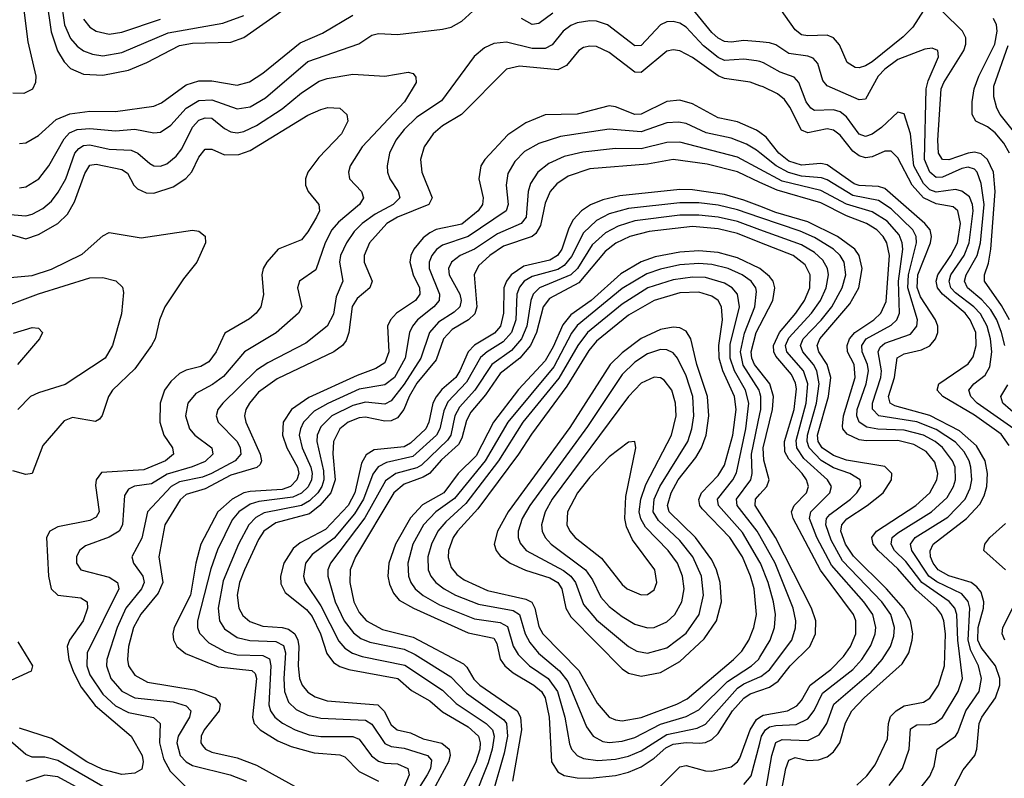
# Model space of a CAD drawing. Header units: inches. Extents: x 501365 to 657855, y 482276 to 547543.
# Tile 52 of 256: x 527691 to 530763, y 505999 to 508366. Entities that reach past the tile are written whole.
import ezdxf

# ---------------------------------------------------------------- set-up
doc = ezdxf.new("R2010")
doc.units = ezdxf.units.IN
doc.header["$MEASUREMENT"] = 0
doc.layers.add('A5520', color=7, linetype='Continuous')
doc.layers.add('A5530', color=7, linetype='Continuous')

msp = doc.modelspace()

# ---------------------------------------------------------------- linework, layer by layer
at = {"layer": 'A5520', "color": 5}
for points, elevation in [([(527583.8, 508663.8), (527695.5, 508675.5), (527718.1, 508670), (527732, 508652), (527727.3, 508570), (527706.6, 508490), (527699.4, 508430), (527716.7, 508296.7), (527741.2, 508190), (527739.9, 508170), (527730.8, 508149.2), (527704, 508136), (527670, 508136.9)], 1980), ([(527774.3, 508430), (527788.8, 508328.8), (527809.2, 508269.2), (527830, 508234.4), (527850, 508213.5), (527890, 508196), (527950, 508193), (528030, 508209.2), (528087.3, 508232.7), (528190, 508285.7), (528230, 508292.8), (528350, 508296.6), (528390, 508311.1), (528530, 508408.7)], 2020), ([(527819.1, 508430), (527831.2, 508350), (527850, 508307.5), (527870, 508283.7), (527890, 508268.9), (527918.2, 508258.2), (527950, 508254), (528010, 508264.2), (528154.6, 508325.4), (528324.5, 508355.5), (528390, 508379.6)], 2040), ([(527690, 507841.6), (527710, 507844.4), (527751.1, 507870), (527782, 507910), (527830, 507994.3), (527846.9, 508013.1), (527870, 508023.9), (527910, 508026.4), (527990, 508019.8), (528050, 508024.2), (528110, 508013.2), (528130, 508015), (528162.5, 508037.5), (528210.2, 508089.8), (528250, 508114.1), (528290, 508116.3), (528370, 508087.7), (528410, 508093.9), (528457.7, 508122.3), (528590, 508235.8), (528749.2, 508290.8), (528790, 508317.5), (528810, 508323.5), (528870, 508320.3), (529010, 508337), (529036.8, 508343.2), (529070, 508361.3), (529116.3, 508403.7)], 1960), ([(530000, 508297.1), (529950, 508301.4), (529910, 508296.4), (529890, 508298.3), (529870, 508308.3), (529850, 508326), (529790, 508399.8)], 1940), ([(527690, 507979.6), (527710, 507982.4), (527750, 508004.8), (527805.3, 508054.7), (527847.3, 508072.7), (527910, 508081.1), (527990, 508080.2), (528110, 508096.2), (528133.4, 508106.6), (528210, 508162.8), (528250, 508175.3), (528290, 508175.1), (528370, 508162.3), (528407.7, 508172.3), (528450, 508199.7), (528566.4, 508293.6), (528635.4, 508324.6), (528730, 508380.1)], 1980), ([(527890, 508368.2), (527910, 508343.1), (527929.4, 508330), (527970, 508321.3), (528010, 508326.9), (528130, 508368.3)], 2060), ([(530000, 508235.3), (529990, 508238.4), (529950, 508243.4), (529890, 508239.4), (529870, 508248.5), (529824.6, 508284.6), (529770, 508342.8), (529750, 508355.7), (529730, 508360.8), (529710, 508359.7), (529690, 508350.4), (529630, 508285.4), (529610, 508285.2), (529524.5, 508350), (529490, 508361.5), (529470, 508362.6), (529430, 508356.2), (529410, 508347.9), (529386, 508330), (529351.7, 508288.3), (529330, 508276), (529290, 508276.3), (529210, 508296.5), (529170, 508292.3), (529141.3, 508278.7), (529108.5, 508251.5), (529006.5, 508113.5), (528930, 508062), (528890, 508023.8), (528864.2, 507990), (528845.1, 507950), (528837.3, 507910), (528838.3, 507890), (528845.4, 507870), (528871.6, 507830), (528876.6, 507810), (528856.6, 507790), (528800.2, 507759.8), (528758.9, 507730), (528734.4, 507705.6), (528710.8, 507670), (528692.2, 507630), (528688.8, 507610), (528699.2, 507550), (528678.3, 507501.7), (528670, 507447.4), (528650.6, 507410), (528583.6, 507356.4), (528464.7, 507295.3), (528430, 507273.1), (528324.7, 507170), (528309.6, 507150), (528304.1, 507130), (528310.6, 507110), (528369.3, 507050), (528379.2, 507030), (528380.4, 507010), (528363, 506990), (528289.6, 506950), (528261.3, 506938.7), (528190, 506923.9), (528163.8, 506910), (528090.1, 506830), (528071.8, 506748.2), (528040.9, 506690), (528046.3, 506670), (528075.6, 506630), (528078.9, 506610), (528071.4, 506590), (528022.6, 506530), (527995.3, 506470), (527962.9, 506370), (527961.6, 506350), (527975.7, 506310), (528010, 506271.1), (528050, 506250.1), (528170, 506237.4), (528210, 506225.1), (528225.1, 506210), (528221.2, 506190), (528185.4, 506130), (528181.7, 506110), (528191.2, 506070), (528209.9, 506049.9), (528230, 506038.9), (528347.9, 506010), (528398.4, 505990)], 1960), ([(529353.7, 508386.3), (529310, 508354.1), (529290, 508351.4), (529256.4, 508370)], 1940), ([(530000, 508160.2), (529970, 508171.4), (529890, 508182.4), (529870, 508190.8), (529790, 508247.9), (529750, 508269.1), (529730, 508272.1), (529710, 508267.7), (529630, 508201.7), (529610, 508202.1), (529530, 508264.4), (529490, 508282.4), (529470, 508284), (529450, 508279.4), (529435.8, 508270), (529396.7, 508223.3), (529370, 508210.3), (529250, 508221.3), (529210, 508211.6), (529069.2, 508070.8), (529010, 508035.2), (528980.4, 508010), (528953, 507970), (528941.2, 507930), (528946, 507890), (528978.1, 507810), (528967.3, 507790), (528870.1, 507750), (528836.4, 507730), (528782.4, 507670), (528765.6, 507630), (528765.8, 507610), (528790.9, 507550), (528783.1, 507530), (528743.8, 507496.2), (528728.7, 507471.3), (528717.6, 507390), (528710, 507365.6), (528697.7, 507350), (528671.3, 507330), (528494.2, 507245.8), (528436.4, 507203.6), (528407.8, 507170), (528396.1, 507150), (528392.6, 507130), (528396.7, 507110), (528441.2, 507010), (528445.9, 506990), (528441.4, 506978.6), (528431.2, 506968.8), (528350, 506945.4), (528270, 506902.4), (528210, 506884.3), (528192.1, 506867.9), (528143.7, 506790), (528125.2, 506690), (528137.2, 506610), (528123.3, 506576.7), (528068.5, 506511.5), (528046.6, 506470), (528030.6, 506410), (528027.1, 506370), (528030.1, 506350), (528050, 506320.3), (528090, 506298.6), (528235, 506275), (528301.3, 506250), (528316.3, 506230), (528313.2, 506210), (528266.5, 506150), (528256.9, 506130), (528256, 506110), (528261.2, 506101.2), (528270.2, 506090), (528290, 506080.9), (528370, 506063.1), (528430, 506039.8), (528578.1, 505958.1)], 1980), ([(527650, 507759.3), (527710, 507754.6), (527730, 507759.1), (527763.1, 507776.9), (527790, 507799.8), (527811.5, 507828.5), (527834.9, 507870), (527863.6, 507950), (527875.2, 507964.8), (527890, 507974.1), (527910, 507976), (527970, 507962.6), (528038.9, 507958.9), (528059.5, 507950), (528097, 507917), (528110, 507910.1), (528130, 507909.6), (528150, 507916.8), (528179.6, 507940.4), (528196.6, 507963.4), (528230, 508030.5), (528250, 508052.3), (528270, 508060.2), (528290, 508058.5), (528330, 508026.5), (528350, 508015.9), (528370, 508013.5), (528390, 508017.6), (528430, 508036.3), (528510, 508087.9), (528570, 508137.8), (528625.7, 508174.3), (528650, 508183), (528730, 508195.9), (528829.9, 508190.1), (528902.4, 508202.4), (528918.3, 508198.3), (528926.7, 508186.7), (528927.4, 508170), (528891.4, 508110), (528759.3, 507970), (528721.6, 507910), (528716.3, 507890), (528720.2, 507870), (528757.3, 507830), (528763.7, 507810), (528751.2, 507790), (528685.5, 507734.5), (528665.2, 507710), (528644.3, 507670), (528614.6, 507585.4), (528563.5, 507550), (528558.1, 507530), (528571.3, 507470), (528561.1, 507450), (528490.9, 507389.1), (528391.9, 507330), (528326.7, 507253.3), (528292.2, 507227.8), (528240.1, 507199.9), (528216.1, 507170), (528208.3, 507130), (528220.8, 507090), (528237, 507070), (528290.7, 507030), (528293.7, 507010), (528270, 506987.7), (528229.3, 506970.7), (528151.6, 506948.4), (528102.4, 506917.6), (528049.6, 506910.4), (528030, 506901.5), (528018.5, 506881.5), (528012.2, 506790), (528001.9, 506770), (527970, 506751), (527896.1, 506723.9), (527878, 506710), (527868.2, 506690), (527868.2, 506670), (527881.3, 506650), (527970, 506627), (527996.2, 506610), (527999.9, 506590), (527901.4, 506390), (527900.2, 506350), (527910, 506321.5), (527950, 506261.9), (527990, 506224.8), (528030, 506203.9), (528108.5, 506188.5), (528129.1, 506170), (528127.5, 506110), (528139.7, 506059.7), (528160.9, 506020.9), (528231.5, 505950)], 1940), ([(530000, 508014), (529990, 508021.2), (529930, 508047.5), (529870, 508060.1), (529790, 508103.6), (529750, 508114.7), (529710, 508110.7), (529630, 508071.1), (529610, 508070.2), (529550, 508094.3), (529530, 508097.4), (529430, 508071.7), (529330, 508069.5), (529270, 508044.9), (529213.3, 508006.7), (529141.8, 507930), (529129.6, 507910), (529123.1, 507870), (529136.6, 507810), (529134.6, 507790), (529121.4, 507770), (529070, 507728), (528990, 507711.1), (528970, 507700.9), (528950, 507685.5), (528920.8, 507650), (528911.4, 507630), (528908.3, 507610), (528918.3, 507570), (528938, 507530), (528939.2, 507510), (528925.7, 507490), (528866.3, 507450), (528847.4, 507430), (528838.1, 507410), (528843.1, 507330), (528830, 507295.8), (528802.4, 507277.6), (528743.8, 507256.2), (528593, 507187), (528539.1, 507150), (528513.4, 507110), (528510.6, 507070), (528524.7, 507030), (528557.4, 506970), (528561.4, 506950), (528555.8, 506930), (528535.5, 506910), (528510, 506900.2), (528410, 506894.4), (528390, 506889.5), (528354, 506870), (528309.1, 506830), (528256.5, 506730), (528240.3, 506670), (528224.4, 506570), (528173.2, 506470), (528169, 506450), (528170.8, 506430.8), (528181.7, 506410), (528208.8, 506388.8), (528310, 506347.1), (528415.1, 506335.1), (528425.7, 506325.7), (528430.3, 506310), (528417.2, 506190), (528423, 506170), (528441.3, 506150), (528496.2, 506116.2), (528538, 506098), (528610, 506078.4), (528690, 506072), (528705.5, 506065.5), (528750, 506019.9), (528810.1, 505990)], 2020), ([(527650, 507699.9), (527710, 507682.8), (527750, 507695.9), (527810, 507730.4), (527840.5, 507759.5), (527862.3, 507797.7), (527893.9, 507886.1), (527910, 507912.2), (527930, 507915.2), (528010, 507899.3), (528027.2, 507887.2), (528047.4, 507850), (528058.7, 507838.7), (528086.1, 507826.1), (528110, 507825.2), (528170, 507844.7), (528209.7, 507870.3), (528228.1, 507891.9), (528250, 507937.5), (528270, 507962.6), (528290, 507962.7), (528330, 507945), (528374.2, 507945.8), (528410, 507958.1), (528590, 508068.3), (528630, 508085.6), (528651.9, 508091.9), (528690, 508090.1), (528711.4, 508070), (528714.2, 508050), (528695.1, 508010), (528624.2, 507935.8), (528590.1, 507890), (528582.6, 507870), (528583.1, 507850), (528590.8, 507830), (528624, 507790), (528625.9, 507770), (528617.1, 507750), (528590, 507703.9), (528570, 507679.5), (528497.2, 507650), (528461.7, 507610), (528450.7, 507590), (528446.3, 507570), (528451.7, 507508.3), (528442.8, 507470), (528428.8, 507450), (528407.7, 507432.3), (528331.5, 507388.5), (528304.1, 507330), (528281.1, 507298.9), (528255.9, 507284.1), (528210, 507272.5), (528190, 507262.3), (528162.4, 507237.6), (528143.2, 507210), (528129.4, 507170), (528128.3, 507110), (528140.3, 507070), (528167.3, 507030), (528170.7, 507010), (528146, 506990), (528078.4, 506961.6), (527946.3, 506953.7), (527930.1, 506930), (527927.7, 506912.3), (527939.2, 506830), (527930, 506813.8), (527910, 506803.8), (527810, 506783.5), (527785.6, 506770), (527774.6, 506750), (527780.9, 506630), (527789.7, 506589.7), (527810.5, 506570.5), (527881.8, 506561.8), (527901.5, 506550), (527902.9, 506530), (527889.3, 506490), (527846.4, 506430), (527839.1, 506410), (527844.3, 506370), (527858.7, 506330), (527882.9, 506282.9), (527926.5, 506226.5), (528039.3, 506130), (528072.7, 506070), (528075.8, 506050), (528072.1, 506027.9), (528050, 506014.5), (528010, 506010.4), (527950, 506026.1), (527900.8, 506050), (527790, 506122.8), (527690, 506155.6)], 1920), ([(530000, 507951.3), (529990, 507959.5), (529957.8, 507977.8), (529910, 507997), (529832.9, 508012.9), (529770, 508042.3), (529746.4, 508046.4), (529710, 508044.2), (529630, 508016.3), (529530, 508024.7), (529378.2, 508001.8), (529310, 507979.6), (529265.4, 507954.6), (529236, 507924), (529214.1, 507885.9), (529208.4, 507850), (529215.2, 507790), (529208.3, 507770), (529090.5, 507689.5), (529010, 507663), (528991.1, 507648.9), (528976.4, 507630), (528968.5, 507610), (528968.3, 507590), (529000.2, 507510), (528999.3, 507490), (528982.9, 507470), (528932.4, 507430), (528916.3, 507410), (528907.1, 507390), (528893.1, 507310), (528860.6, 507250), (528830, 507226.5), (528750, 507213.1), (528651.8, 507168.2), (528610, 507144.4), (528576.1, 507110), (528566.6, 507090), (528563.4, 507070), (528572, 507030), (528598.8, 506970), (528603.4, 506950), (528601.5, 506930), (528591, 506909), (528570, 506888.7), (528543.6, 506876.4), (528437.3, 506862.7), (528410, 506854.2), (528375, 506830), (528354.2, 506805.8), (528308.2, 506711.8), (528287.1, 506652.9), (528245.5, 506490), (528245.5, 506470), (528251.6, 506451.6), (528281.2, 506421.2), (528333.3, 506393.3), (528370, 506384.3), (528450, 506382.5), (528470, 506371.3), (528474.9, 506350), (528468.7, 506228.7), (528473.8, 506210), (528486.8, 506190), (528510.9, 506170.9), (528550.1, 506150), (528594.4, 506134.4), (528630, 506129.8), (528730, 506129.4), (528750, 506120.9), (528788.6, 506068.6), (528810, 506052.1), (528830, 506046.1), (528870, 506043.6), (528902, 506030), (528906.1, 506010), (528889, 505970)], 2040), ([(530000, 507900.1), (529930, 507937.7), (529750, 507983.9), (529710, 507982.8), (529630, 507963.4), (529550, 507964.1), (529447.6, 507952.4), (529390, 507939.3), (529342.2, 507917.8), (529307, 507890), (529284.4, 507855.6), (529277.5, 507830), (529270.6, 507750), (529255.7, 507730), (529181.8, 507698.2), (529110, 507650.2), (529065.1, 507630), (529037.7, 507610), (529028.8, 507590), (529030.8, 507570), (529064.2, 507510), (529068, 507490), (529063.9, 507470), (529046.7, 507453.3), (528997.8, 507422.2), (528969.5, 507390.5), (528942.2, 507310), (528890, 507228.8), (528850, 507177.2), (528830, 507166.5), (528770, 507172.5), (528730, 507162.6), (528664.4, 507130), (528630, 507096.1), (528619.1, 507070), (528617.7, 507050), (528638.8, 506958.8), (528639.9, 506930), (528634.1, 506910), (528621.2, 506890), (528595.6, 506864.4), (528570.5, 506850), (528453.2, 506826.9), (528427.6, 506812.4), (528405.9, 506790), (528373.7, 506730), (528325.3, 506614.7), (528309.8, 506530), (528314.4, 506490), (528330, 506465.4), (528370, 506438.3), (528408.8, 506428.8), (528490, 506426.2), (528513.8, 506413.8), (528520.3, 506390), (528514.6, 506310), (528517.1, 506270), (528530, 506236.6), (528553.9, 506213.9), (528590, 506196.2), (528630, 506186.1), (528770, 506180.7), (528790, 506167.7), (528830, 506107.7), (528850, 506098), (528890, 506092.9), (528963.5, 506070), (528975.7, 506055.7), (528972.5, 506030), (528962.3, 506010), (528870, 505863.4)], 2060), ([(530000, 507858.7), (529930, 507891.1), (529835.9, 507915.9), (529730, 507929.5), (529650, 507915), (529470, 507901), (529401.7, 507878.3), (529366.2, 507853.8), (529345.6, 507830), (529330, 507793.8), (529315.5, 507724.5), (529301.2, 507698.8), (529290, 507689.4), (529200.3, 507659.7), (529157.2, 507630), (529122, 507598), (529108.7, 507570), (529116.6, 507470), (529111.1, 507448.9), (529091.5, 507430), (529040.5, 507399.5), (529012.8, 507370), (528990, 507304.9), (528930, 507231.5), (528905.7, 507190), (528889.2, 507150), (528870, 507124.3), (528850, 507114.3), (528830, 507113.4), (528770, 507126.1), (528750, 507124), (528715.3, 507110), (528689.7, 507090), (528669.8, 507050), (528668.4, 507011.6), (528675, 506930), (528662.1, 506890), (528627.6, 506850), (528595.6, 506824.4), (528490, 506796), (528453.1, 506770), (528435.8, 506744.2), (528392.3, 506650), (528377.1, 506610), (528369.8, 506570), (528375, 506530), (528387.4, 506507.4), (528408.5, 506488.5), (528450, 506473.3), (528510.2, 506470), (528530, 506464.1), (528549.3, 506449.3), (528559, 506430), (528562, 506410), (528559.9, 506350), (528564.3, 506310), (528571.9, 506290), (528590, 506267.3), (528612.7, 506252.7), (528650, 506240.5), (528808.2, 506228.2), (528828.4, 506208.4), (528850, 506165.6), (528868.5, 506150), (528910, 506140.9), (528950, 506121.8), (529008.1, 506108.1), (529031.2, 506090), (529034.4, 506070), (529028.7, 506050), (528974.5, 505950)], 2080), ([(530000, 507784.1), (529950, 507803.2), (529890, 507820.9), (529790, 507835.8), (529750, 507836.6), (529563.4, 507816.6), (529510, 507804.1), (529471.8, 507788.2), (529443.5, 507770), (529418.1, 507741.9), (529404.5, 507715.5), (529382, 507650), (529369.1, 507630), (529344.4, 507615.6), (529263.3, 507596.7), (529224.1, 507570), (529209.2, 507550.8), (529200.9, 507530), (529200.1, 507450), (529190.7, 507410), (529172.1, 507387.9), (529109.7, 507350.3), (529090.1, 507330), (529064.5, 507270), (529051.2, 507250), (529008.1, 507211.9), (528990, 507189.5), (528980, 507170), (528967.5, 507110), (528957.5, 507090), (528910, 507045.1), (528890, 507033.1), (528796.4, 507023.6), (528771.5, 507008.5), (528757.8, 506982.2), (528736.1, 506890), (528715.5, 506850), (528645.1, 506774.9), (528565.8, 506734.2), (528543.7, 506716.3), (528515.3, 506670), (528505.1, 506630), (528506.2, 506606.2), (528519.2, 506579.2), (528585.4, 506525.4), (528603.4, 506503.4), (528629.5, 506450), (528648.8, 506388.8), (528670, 506359.9), (528690, 506347.4), (528718.3, 506338.3), (528870.4, 506310.4), (528913.4, 506273.4), (528970, 506241.2), (529010, 506206.9), (529090, 506159.3), (529122.6, 506130), (529128, 506110), (529126, 506090), (529114, 506050), (529036.3, 505890)], 2120), ([(530000, 507749), (529930, 507772.9), (529870, 507787.2), (529810, 507794.4), (529750, 507795), (529590, 507776.8), (529530, 507760.1), (529490, 507739.8), (529450, 507701.5), (529412.6, 507627.4), (529390, 507599.2), (529370, 507587.1), (529290, 507565.3), (529265.1, 507550), (529250, 507531.5), (529242, 507510), (529238.8, 507430), (529225.1, 507390), (529199.1, 507360.9), (529149.8, 507330.2), (529128.3, 507311.7), (529085.2, 507234.8), (529026.7, 507173.3), (529013.9, 507146.1), (529002.2, 507090), (528991, 507070), (528917.1, 507002.9), (528835.5, 506984.5), (528809.4, 506970.6), (528792.4, 506947.6), (528763.4, 506870), (528735.9, 506824.1), (528671.6, 506748.4), (528603, 506697), (528582.9, 506670), (528576, 506630), (528581.5, 506610), (528630, 506537.6), (528686.5, 506426.5), (528705, 506405), (528729.5, 506389.5), (528759, 506379), (528892.3, 506352.3), (529010, 506274), (529052.4, 506232.4), (529146.4, 506170), (529165.6, 506150), (529170.7, 506130), (529165, 506090), (529152.5, 506047.5), (529105.5, 505930)], 2140), ([(530000, 507710.6), (529930, 507736), (529870, 507750.5), (529810, 507756.8), (529750, 507755.9), (529610, 507738.3), (529557.7, 507722.3), (529518.7, 507701.3), (529476.6, 507663.4), (529430.9, 507590), (529410.3, 507570), (529312.8, 507530), (529293, 507510), (529285.3, 507490), (529272.8, 507410), (529256, 507370), (529225.6, 507334.4), (529163.8, 507290), (529110.5, 507210), (529063, 507157), (529048.7, 507130), (529035.6, 507070), (529025.6, 507054.4), (528944, 506976), (528930, 506968.1), (528864.3, 506950), (528832.5, 506927.5), (528768.2, 506811.8), (528660.6, 506670), (528652.7, 506650), (528651.9, 506630), (528675.7, 506550), (528703.6, 506490), (528732.4, 506452.4), (528755.7, 506435.7), (528783.4, 506423.4), (528890, 506401.7), (528925.2, 506385.2), (529036, 506316), (529084.4, 506264.4), (529201.7, 506181.7), (529209.8, 506169.8), (529212.3, 506130), (529202.1, 506077.9), (529165.5, 505950)], 2160), ([(530000, 507671.5), (529930, 507699.4), (529870, 507713.8), (529790, 507720.5), (529654.8, 507705.2), (529594.1, 507690), (529551.2, 507668.8), (529517, 507643), (529434.9, 507545.1), (529343.7, 507496.3), (529324.4, 507470), (529303, 507390), (529284.4, 507350), (529250.8, 507310), (529190, 507261.7), (529144.3, 507195.7), (529098.7, 507141.3), (529084.4, 507115.6), (529070, 507059.9), (529059.6, 507040.4), (529007, 506993), (528969.6, 506950.4), (528950, 506938.6), (528890, 506916.4), (528858.6, 506890), (528738.4, 506690), (528721.9, 506650), (528720.7, 506610), (528733.2, 506550), (528750, 506516.1), (528772.8, 506490), (528823, 506463), (528918.9, 506438.9), (529075.7, 506355.7), (529086.1, 506346.1), (529108, 506308), (529126.7, 506290), (529242.6, 506210), (529253.1, 506190), (529256.8, 506150), (529228.3, 505990)], 2180), ([(527650, 507560.5), (527730, 507567.6), (527790, 507587.6), (527885.9, 507634.1), (527950, 507692.1), (527970, 507702.6), (528070, 507685.7), (528230, 507709.2), (528250, 507706), (528270, 507690.4), (528270.2, 507670.2), (528243.5, 507610), (528202.3, 507557.7), (528143.7, 507470), (528127.4, 507430), (528114.2, 507370), (528102.4, 507350), (528050, 507276.7), (527980.9, 507210), (527968.4, 507190), (527948.5, 507131.5), (527940, 507120), (527927.8, 507112.2), (527855.6, 507124.4), (527830, 507114.4), (527762.9, 507037.1), (527730.1, 506949.9), (527710, 506947.2), (527670, 506958.2)], 1880), ([(530000, 507589.6), (529999.5, 507590), (529930, 507622.7), (529870, 507639.6), (529810, 507644.8), (529750, 507641.2), (529673.9, 507626.1), (529630, 507610.9), (529566.3, 507573.7), (529473.8, 507490), (529410, 507445.3), (529385.6, 507414.4), (529354.8, 507345.2), (529330, 507301.8), (529247.6, 507212.4), (529168.7, 507110), (529114.8, 507005.2), (529059.1, 506950), (529014.1, 506890), (528947.8, 506852.2), (528910, 506811.4), (528863.3, 506730), (528842.2, 506670), (528839.9, 506630), (528844.6, 506604.6), (528856.7, 506576.7), (528875.2, 506555.2), (528919.3, 506530), (529090, 506453.4), (529170, 506436.5), (529179.4, 506419.4), (529190.3, 506370.3), (529204.7, 506350), (529230, 506327.8), (529295.3, 506290), (529319.2, 506270), (529330.7, 506250), (529342.8, 506190), (529350, 506050.3), (529370, 506019.1), (529390, 506007.5), (529430, 506000.3), (529470, 505999.8), (529550, 506008.2), (529590, 506018.3), (529630, 506035), (529670, 506061.7), (529706.2, 506093.8), (529730, 506106), (529770, 506110.8), (529811.5, 506108.5), (529830, 506110.9), (529850, 506120.1), (529870, 506139.1), (529914.5, 506210), (529950, 506249.3), (529970, 506262.9), (530000, 506273)], 2220), ([(530000, 507202.2), (529998, 507210), (529948.4, 507288.4), (529939.5, 507330), (529952.1, 507387.9), (529984.8, 507470), (529990, 507517.7), (529987, 507530), (529972.5, 507550), (529945.3, 507570), (529901.5, 507590), (529850, 507602.7), (529810, 507605.5), (529750, 507600.8), (529690, 507587.8), (529647.1, 507572.9), (529570, 507527), (529430, 507412.4), (529412.2, 507387.8), (529356.9, 507283.1), (529213.7, 507110), (529142.6, 506990), (529047.5, 506872.5), (528989.1, 506830), (528951.2, 506790), (528917.9, 506730), (528901.6, 506670), (528903.5, 506630), (528910.8, 506610), (528924.8, 506590), (528949.3, 506569.3), (529000.6, 506540.6), (529110, 506496.9), (529190, 506485.1), (529212.4, 506472.4), (529230.8, 506410.8), (529245.8, 506385.8), (529281.9, 506350), (529339.6, 506310), (529368.9, 506270), (529391.4, 506190), (529406.1, 506106.1), (529412.4, 506090), (529430, 506070.1), (529450, 506061), (529494.3, 506054.3), (529550, 506058.3), (529590, 506068.3), (529630, 506084.8), (529710, 506135.9), (529804.7, 506155.3), (529830, 506168), (529930, 506279.8), (529950, 506294.1), (530000, 506315.4)], 2240), ([(527610, 507458.7), (527749.5, 507510.5), (527910, 507561.1), (527950, 507561.6), (527991.2, 507551.2), (528011.5, 507531.5), (528015.4, 507515.4), (528008.7, 507448.7), (527981.1, 507350), (527958, 507310), (527832.5, 507227.5), (527750, 507202.3), (527725.2, 507190), (527684.8, 507150)], 1860), ([(530000, 506673.3), (529946.1, 506766.1), (529870.5, 506850), (529867.4, 506870), (529916, 506930), (529927.6, 506952.4), (529956.5, 507090), (529965.3, 507170), (529955.7, 507210), (529921.4, 507270), (529907.7, 507310), (529907.6, 507352.4), (529936.5, 507470), (529930.3, 507510), (529913.7, 507530), (529890, 507544.5), (529830, 507562.1), (529790, 507562.9), (529730, 507554.7), (529651, 507529), (529570, 507478.6), (529461.9, 507390), (529432.4, 507350), (529372.7, 507247.3), (529261, 507110), (529184.5, 506990), (529083.1, 506856.9), (529020.4, 506799.6), (528995.9, 506770), (528975.3, 506730), (528964.7, 506690), (528965.7, 506650), (528973.6, 506630), (528989.2, 506610), (529014.7, 506590), (529050.8, 506570.8), (529122.8, 506542.8), (529230, 506522.5), (529250.6, 506510.6), (529267.4, 506450), (529282.3, 506422.3), (529309.9, 506389.9), (529374.7, 506334.7), (529401.3, 506301.3), (529459.3, 506159.3), (529480.1, 506130), (529510, 506113.8), (529530, 506111.1), (529570, 506114.8), (529610, 506125.8), (529690, 506167.6), (529770, 506191.5), (529810, 506212.8), (529899.2, 506300.8), (529973.5, 506350), (529995.5, 506370), (530000, 506377.3)], 2260), ([(527671.6, 507388.4), (527730, 507405.5), (527750, 507403.8), (527762.4, 507390), (527753.1, 507370), (527684.5, 507290)], 1840), ([(530000, 507269.3), (529983.6, 507290), (529974.8, 507310), (529972.6, 507330), (529988.7, 507390), (530000, 507411.8)], 2220), ([(530000, 506755.6), (529992, 506770), (529929.7, 506850), (529927.6, 506870), (529971.9, 506930), (529976.1, 506950), (529973.8, 507010), (530000, 507136.7)], 2240), ([(530000, 506827.3), (529985.6, 506850), (529986.2, 506870), (530000, 506885.4)], 2220), ([(527685.2, 506425.2), (527730.6, 506350), (527726.4, 506333.6), (527650, 506297.8)], 1880), ([(529690, 505974.2), (529750, 506034.3), (529770, 506038.7), (529830, 506022), (529850, 506021.6), (529910, 506035.1), (529929.8, 506050.2), (529937.7, 506062.3), (529969.5, 506150), (529990, 506182.8), (530000, 506189.3)], 2180), ([(527970, 505961.7), (527810, 506055), (527770, 506065.3), (527730, 506065), (527710, 506072.9), (527630, 506142.9)], 1940), ([(529950, 505979.3), (529972.9, 506007.1), (530000, 506109.1)], 2160), ([(527945, 505930), (527810, 506003.1), (527770, 506009.1), (527710, 505988.8)], 1960)]:
    msp.add_lwpolyline(points, dxfattribs=dict(at, elevation=elevation))
for points, elevation in [([(529810, 507515.9), (529750, 507513.6), (529669.9, 507490.1), (529590, 507444.6), (529490, 507362.9), (529466.1, 507333.9), (529397.4, 507222.6), (529287.2, 507072.8), (529247.6, 507010), (529119.8, 506840.2), (529057, 506770), (529043.7, 506750), (529029.1, 506710), (529028, 506688), (529037, 506657), (529054.8, 506634.8), (529078, 506618), (529150, 506584.9), (529270, 506557.6), (529288.4, 506548.4), (529298.4, 506530), (529310, 506473), (529322.9, 506450), (529434.9, 506334.9), (529493, 506233), (529530, 506190.1), (529550, 506180.9), (529570, 506178.1), (529630, 506189), (529741.5, 506230), (529773.5, 506246.5), (529917.4, 506370), (529943.9, 506396.1), (529965.5, 506430), (529981.3, 506470), (529989.1, 506510), (529982.2, 506590), (529970.9, 506630), (529945.4, 506690), (529906.5, 506750), (529820.3, 506840.3), (529813, 506850), (529809.3, 506869.3), (529818.3, 506890), (529870, 506943.5), (529890, 506976.4), (529915.6, 507070), (529925.7, 507150), (529921.3, 507190), (529885, 507270), (529873.1, 507310), (529872.1, 507350), (529883, 507430), (529880.4, 507470), (529869.5, 507489.5), (529850, 507504)], 2280), ([(529730, 507407), (529690, 507399.3), (529630, 507371.2), (529570, 507326.7), (529533.5, 507290), (529406.8, 507093.2), (529214.4, 506830), (529181.6, 506770), (529171.6, 506730), (529177.2, 506710), (529190, 506693.1), (529221.3, 506670), (529268.9, 506648.9), (529344.7, 506624.7), (529369.7, 506609.7), (529381.9, 506590), (529394.7, 506530), (529410, 506503), (529570, 506340.1), (529590, 506327.3), (529630, 506317.7), (529690, 506329.4), (529750, 506363.7), (529826.1, 506433.9), (529864.5, 506490), (529880.4, 506550), (529876.2, 506610), (529864.8, 506650), (529850, 506681.1), (529798.9, 506750), (529717.4, 506830), (529711.5, 506850), (529723.2, 506890), (529745.1, 506930), (529800.2, 506999.8), (529818.2, 507030), (529832.6, 507070), (529841.3, 507130), (529837.1, 507190), (529802.9, 507290), (529784.4, 507370), (529770, 507394.1), (529750, 507404.6)], 2320), ([(529690, 507337), (529650, 507323.6), (529610, 507297.4), (529570, 507258.9), (529462.8, 507097.2), (529282.1, 506850), (529259, 506810), (529246.4, 506770), (529246.3, 506750), (529252.5, 506732.5), (529271.1, 506710), (529387.7, 506647.7), (529410.4, 506630), (529424.8, 506610), (529450, 506541.2), (529490, 506493.5), (529590.1, 506410), (529616, 506396), (529650, 506389), (529710, 506405.9), (529770, 506452.3), (529810.3, 506510), (529824.4, 506570), (529818.3, 506630), (529790.5, 506690), (529750, 506741.2), (529683.3, 506803.3), (529667.5, 506830), (529670.2, 506870), (529687.6, 506910), (529775.2, 507050), (529788.1, 507090), (529794.2, 507130), (529790.9, 507190), (529770, 507254.5), (529743.4, 507310), (529730, 507326.6), (529710, 507336.3)], 2340), ([(529670, 507250.8), (529630, 507232.2), (529590, 507190.4), (529352.2, 506870), (529329.8, 506830), (529318.6, 506790), (529320.5, 506770), (529330.1, 506750), (529349.2, 506729.2), (529456.2, 506650), (529477.9, 506617.9), (529504.2, 506564.2), (529530, 506535.2), (529570, 506504.1), (529610, 506480.3), (529650, 506468.4), (529670, 506469.7), (529710, 506487.3), (529734.5, 506510), (529756.2, 506550), (529763.8, 506590), (529759.1, 506630), (529743, 506670), (529714.3, 506710), (529643, 506783), (529628.3, 506808.3), (529623.4, 506830), (529628.4, 506870), (529644, 506916), (529724.3, 507070), (529738.6, 507130), (529736.9, 507170), (529725, 507210), (529701, 507241), (529690, 507248.7)], 2360), ([(529609.5, 507049.5), (529590, 507048.3), (529530, 507002.4), (529470, 506938.7), (529431.3, 506890), (529399.7, 506830), (529398.3, 506790), (529407.7, 506770), (529424.3, 506750), (529505.9, 506685.9), (529570, 506604), (529585.8, 506590), (529630, 506571.8), (529650, 506573), (529670, 506586.9), (529678.5, 506610), (529672.1, 506650), (529603, 506743), (529584.2, 506784.2), (529578.5, 506810), (529582, 506877.9), (529613.3, 507030)], 2380)]:
    msp.add_lwpolyline(points, close=True, dxfattribs=dict(at, elevation=elevation))
at = {"layer": 'A5530', "color": 5}
for points, elevation in [([(530510, 508395), (530477.5, 508342.5), (530447.3, 508312.7), (530350, 508235), (530330, 508222.7), (530310, 508216.3), (530297.5, 508217.5), (530272.6, 508232.6), (530248.3, 508288.3), (530230, 508309.3), (530210, 508318.4), (530150, 508316.1), (530130, 508319.4), (530110, 508334.9), (530050, 508420.4)], 1920), ([(530779.1, 507430), (530754.2, 507474.2), (530701, 507550), (530700.8, 507570), (530713.7, 507606.3), (530721, 507650), (530734.3, 507830), (530729, 507890), (530710.2, 507930), (530690, 507947.8), (530670, 507952.5), (530650, 507950.2), (530589.1, 507929.1), (530570, 507930), (530557.3, 507950), (530554.7, 507990), (530565.9, 508150), (530573.9, 508170), (530635.8, 508270), (530642.3, 508290), (530642.6, 508310), (530631.9, 508330), (530570, 508391.6)], 1920), ([(530778.4, 507950), (530760.7, 507980.7), (530733.7, 508013.7), (530710, 508032.2), (530673.3, 508050), (530662.5, 508070), (530661.9, 508110), (530668.8, 508150), (530683.3, 508190), (530733, 508290), (530740.2, 508330), (530738, 508350), (530729.1, 508370)], 1880), ([(530764.5, 507350), (530754, 507390), (530738.9, 507430), (530720.9, 507460.9), (530692.5, 507492.5), (530647.3, 507530), (530638, 507550), (530643.1, 507570), (530677.9, 507630), (530688.1, 507670), (530699.8, 507790), (530690, 507855.3), (530677.7, 507890), (530670, 507899.6), (530650, 507906), (530630, 507902.1), (530570, 507875.1), (530550, 507874.3), (530529.7, 507890), (530513.9, 507930), (530518.5, 508150), (530524.5, 508175.5), (530557.5, 508250), (530555.3, 508270), (530537.1, 508277.1), (530514.3, 508274.3), (530430, 508242.2), (530390, 508212), (530369.1, 508190), (530330, 508118.3), (530310, 508116.2), (530210, 508159.4), (530196.9, 508176.9), (530181.1, 508230), (530166.3, 508246.3), (530150, 508252.6), (530090, 508260.9), (530050, 508287.7), (530030, 508294.5), (530000, 508297.1)], 1940), ([(530803.2, 508003.2), (530749.4, 508070), (530739.2, 508090), (530730, 508125.2), (530730, 508158.8), (530774.7, 508285.3)], 1860), ([(530792.1, 507090), (530677.5, 507170), (530658.3, 507190), (530652.3, 507210), (530667.5, 507230), (530702.5, 507257.5), (530717.1, 507282.9), (530723.2, 507330), (530719.2, 507370), (530708.6, 507410), (530688.3, 507448.3), (530667.7, 507470), (530610, 507513.8), (530596, 507530), (530590.2, 507550), (530596.1, 507570), (530637.3, 507630), (530653, 507670), (530665, 507770), (530663.4, 507790), (530653.5, 507813.5), (530630, 507831.2), (530610, 507836.5), (530550, 507827.7), (530530, 507835.5), (530510, 507855), (530480.2, 507910), (530469.7, 508009.7), (530450, 508072.8), (530430, 508077.2), (530379.6, 508030), (530350, 508008.7), (530330, 508001.8), (530310, 508009), (530270, 508063.1), (530250, 508079.2), (530230, 508084.7), (530170, 508082.9), (530159, 508090), (530144.3, 508110), (530121.1, 508170), (530107.2, 508187.2), (530063, 508203), (530011.7, 508231.7), (530000, 508235.3)], 1960), ([(530777.6, 507037.6), (530753.2, 507073.2), (530670, 507132.1), (530570.8, 507190), (530553.2, 507210), (530558.1, 507230), (530650, 507292.4), (530665.7, 507314.3), (530675.1, 507350), (530673.2, 507390), (530656.5, 507430), (530640, 507450), (530569.6, 507510), (530554.5, 507530), (530549.8, 507550), (530555.2, 507570), (530595.8, 507630), (530616.2, 507670), (530625.8, 507730), (530617.1, 507770), (530602.5, 507782.5), (530550, 507791.2), (530510, 507810.6), (530475.3, 507850), (530430, 507935), (530410, 507956.3), (530390, 507956.3), (530350, 507938.4), (530330, 507935.5), (530310, 507941.4), (530290, 507955.5), (530250, 508006.1), (530230, 508021.9), (530210, 508025.4), (530150, 508013.4), (530130, 508021.1), (530093.8, 508093.8), (530077.3, 508117.3), (530054.7, 508134.7), (530010, 508156.5), (530000, 508160.2)], 1980), ([(530590, 505939), (530634.5, 506025.5), (530670.9, 506070), (530677.1, 506090), (530683.6, 506170), (530692.3, 506190), (530735.2, 506250), (530748.2, 506290), (530748.5, 506310), (530735.5, 506350), (530690, 506406.9), (530680.2, 506430), (530680.7, 506470), (530697.7, 506530), (530698.8, 506550), (530690, 506579.4), (530676.9, 506596.9), (530658.9, 506610), (530590, 506630.6), (530555.8, 506650), (530541, 506670), (530532.7, 506690), (530530.9, 506709.1), (530540.9, 506730), (530645.1, 506810), (530685.9, 506854.1), (530699.7, 506880.3), (530707.8, 506910), (530709.9, 506950.1), (530703, 506990), (530676.1, 507036.1), (530623.1, 507083.1), (530530, 507131.2), (530420.9, 507160.9), (530406.4, 507170), (530401.6, 507190), (530419.6, 507250), (530428.6, 507311.4), (530450, 507323.6), (530504.1, 507335.9), (530530, 507349), (530548.3, 507370), (530554.9, 507390), (530554.8, 507410), (530548.3, 507430), (530501.2, 507501.2), (530490.9, 507530.9), (530492.3, 507570), (530532.6, 507670), (530535.5, 507690), (530530.8, 507710), (530515.1, 507730), (530390, 507839.5), (530370, 507845.6), (530310, 507848.9), (530294.4, 507854.4), (530210, 507913.3), (530190, 507917.3), (530130, 507912.8), (530090, 507924.9), (530059.2, 507950), (530019.8, 507999.8), (530000, 508014)], 2020), ([(530479.1, 505940.9), (530530, 506005.4), (530543.6, 506036.4), (530553, 506090), (530609.9, 506130), (530618, 506142), (530643, 506210), (530684.2, 506270), (530691.4, 506310), (530682.5, 506350), (530658.2, 506398.2), (530649.7, 506429.7), (530655.3, 506530), (530650.3, 506550.3), (530630, 506574.9), (530551.8, 506611.8), (530527.3, 506630), (530474.5, 506710), (530470.3, 506730), (530484.5, 506750), (530586, 506814), (530640.1, 506870), (530655.8, 506904.2), (530661.1, 506930), (530658.6, 506970), (530652.5, 506990), (530637.3, 507017.3), (530610, 507047.8), (530550, 507087.9), (530490, 507111.3), (530371.6, 507130), (530351.3, 507151.3), (530350.9, 507170), (530377.3, 507250), (530379.3, 507270), (530368.9, 507330), (530375.3, 507344.7), (530390, 507356.6), (530470, 507384.9), (530489.9, 507410.1), (530491.4, 507430), (530462.1, 507530), (530464, 507570), (530489.1, 507670), (530487.1, 507690), (530477.5, 507710), (530410, 507776.5), (530370, 507802.3), (530290, 507817.9), (530210, 507866.7), (530192.5, 507872.5), (530130, 507878.3), (530089.4, 507889.4), (530050.5, 507910), (530000, 507951.3)], 2040), ([(530403, 505977), (530445.3, 506030), (530465.3, 506090), (530470, 506153.5), (530490, 506165.6), (530530, 506166.9), (530548, 506172), (530570, 506188.6), (530618.5, 506270), (530632.1, 506310), (530617.6, 506430), (530614.4, 506510), (530607.8, 506530), (530590.8, 506550.8), (530505.4, 506610), (530455, 506675), (530420.5, 506710), (530409.1, 506730), (530412.9, 506750), (530430, 506765.1), (530535.6, 506830), (530584.4, 506875.6), (530604.5, 506910), (530610.2, 506930), (530608.8, 506970), (530601.3, 506990), (530570, 507031), (530546.5, 507050), (530510.3, 507070), (530450, 507085), (530368.2, 507088.2), (530334.2, 507094.2), (530310, 507109.9), (530302.4, 507130), (530303.8, 507150), (530331.7, 507230), (530338.4, 507270), (530335.7, 507290), (530319.5, 507330), (530318, 507350), (530331.6, 507370), (530410, 507413.1), (530427.5, 507430), (530435.5, 507450), (530432.8, 507550), (530445.6, 507650), (530444.4, 507670), (530434.8, 507694.8), (530397.2, 507737.2), (530350, 507766.6), (530270, 507790.3), (530190, 507833.6), (530070, 507862.6), (530000, 507900.1)], 2060), ([(530302.6, 505977.4), (530333.2, 506006.8), (530359.4, 506040.6), (530398.1, 506121.9), (530401, 506170), (530407.8, 506192.2), (530425.7, 506210), (530450, 506224.6), (530510, 506236.8), (530530, 506248.6), (530557.5, 506290), (530575.8, 506350), (530579.2, 506450), (530574.3, 506490), (530566.1, 506510), (530551.1, 506531.1), (530487.2, 506587.2), (530430, 506653), (530369, 506710), (530353.9, 506730), (530349.7, 506750), (530363.4, 506770), (530486.9, 506850), (530530.6, 506890), (530552.3, 506930), (530554.9, 506950), (530545.7, 506985.7), (530518.7, 507018.7), (530480.8, 507040.8), (530430, 507052.9), (530332, 507052), (530310, 507055.6), (530272.8, 507072.8), (530258.9, 507090), (530257.7, 507097.7), (530260.5, 507130), (530297.8, 507250), (530293.7, 507290), (530273.4, 507330), (530271.9, 507350), (530279.8, 507370), (530296.5, 507390), (530355.7, 507430), (530377.1, 507450), (530393.6, 507486.4), (530404.4, 507630), (530396.5, 507670), (530384.7, 507690), (530365, 507710), (530333, 507730), (530270, 507754.6), (530190, 507794.8), (530053.8, 507833.8), (530000, 507858.7)], 2080), ([(530046.8, 505850), (530081.2, 506030), (530090, 506055.3), (530110, 506063.9), (530150, 506055), (530183.2, 506056.8), (530210, 506066.3), (530230, 506081.3), (530249.6, 506110), (530267.5, 506172.5), (530287.4, 506210), (530325.2, 506250), (530443.9, 506356.1), (530464.5, 506390), (530475.5, 506430), (530477.2, 506450), (530469.7, 506490), (530447.9, 506530), (530395, 506590), (530291.7, 506691.7), (530267.1, 506730), (530252.8, 506770), (530255.4, 506790), (530271.6, 506808.4), (530335, 506850), (530384.3, 506890), (530411.1, 506930), (530411.7, 506950), (530390, 506971.7), (530270, 506991.9), (530230, 507005.8), (530194.2, 507030), (530181.6, 507050), (530179.6, 507070), (530213.9, 507190), (530221.7, 507250), (530209.8, 507289.8), (530184.4, 507330), (530178.9, 507350), (530186.7, 507370), (530280.4, 507479.6), (530308.6, 507530), (530318.9, 507590), (530310, 507630), (530296.7, 507650), (530241.8, 507690), (530150, 507735.2), (530050, 507765), (530000, 507784.1)], 2120), ([(530015.4, 505944.6), (530037.4, 506070), (530049.6, 506110.4), (530070, 506120), (530150, 506117.3), (530185.2, 506134.8), (530209, 506170), (530231, 506230), (530347, 506330), (530381.9, 506370), (530407.4, 506410), (530418, 506442), (530419.9, 506470), (530408.3, 506510), (530380.6, 506550), (530258, 506678), (530222.5, 506742.5), (530205.3, 506790), (530207.9, 506810), (530217.8, 506822.2), (530283, 506870), (530302.8, 506890), (530314.9, 506910), (530313.2, 506930), (530280.6, 506950), (530230, 506967.9), (530191.2, 506991.2), (530153.5, 507030), (530147.8, 507050), (530148.3, 507070), (530176.2, 507170), (530185.4, 507230), (530178.2, 507270), (530167.7, 507290), (530133.7, 507330), (530126.9, 507350), (530134.8, 507370), (530191.7, 507428.3), (530224.5, 507470), (530256.4, 507530), (530267.8, 507570), (530262.5, 507610), (530250.3, 507630), (530229.6, 507650), (530170, 507687.1), (530126.1, 507706.1), (530000, 507749)], 2140), ([(530000, 506109.1), (530005.6, 506130), (530017.1, 506150), (530030, 506159.1), (530050, 506163.6), (530113.3, 506166.7), (530150, 506184.2), (530169.6, 506210.4), (530195.3, 506264.8), (530290, 506338.8), (530318.2, 506370), (530346.2, 506413.8), (530359.8, 506450), (530361.9, 506470), (530352.3, 506510), (530324.7, 506550), (530223.7, 506663.7), (530178, 506750), (530154.4, 506810), (530158.5, 506830), (530218.3, 506890), (530223, 506910), (530210.7, 506930), (530137.1, 506997.1), (530115.5, 507030), (530113.4, 507053.4), (530144, 507170), (530149.2, 507230), (530136.6, 507270), (530083.9, 507330), (530080.1, 507350), (530090, 507373.7), (530161.5, 507450), (530189.2, 507490), (530206.7, 507530), (530213.7, 507570), (530210.5, 507590), (530196, 507616), (530170, 507639.8), (530130, 507663.4), (530000, 507710.6)], 2160), ([(530000, 506189.3), (530010, 506195.9), (530086.3, 506210), (530115, 506225), (530130, 506241.8), (530157.2, 506290), (530221, 506339), (530261.2, 506378.8), (530283.1, 506410), (530299.6, 506450), (530299.3, 506490), (530292.1, 506510), (530188.9, 506648.8), (530104.4, 506810), (530099.2, 506830), (530107, 506850), (530145.9, 506890), (530151.6, 506910), (530145.3, 506930), (530131.6, 506950), (530090, 506995.3), (530077.6, 507017.6), (530077, 507050), (530107, 507150), (530114.1, 507214.1), (530111.6, 507231.6), (530099.2, 507259.2), (530050, 507316.1), (530043.2, 507330), (530042.6, 507350), (530060.9, 507390), (530112.3, 507450), (530139.3, 507490), (530155.4, 507530), (530157.2, 507570), (530140.9, 507600.9), (530104, 507630), (530000, 507671.5)], 2180), ([(530000, 507411.8), (530040.3, 507490), (530047, 507530), (530041.2, 507550), (530030, 507565.1), (530000, 507589.6)], 2220), ([(530000, 506885.4), (530022.1, 506910), (530028.8, 506930), (530011.9, 506991.9), (530010.6, 507030), (530039.3, 507150), (530042.2, 507190), (530031, 507230), (530000, 507269.3)], 2220), ([(530830, 507107.6), (530757.6, 507170), (530751.8, 507190), (530773.1, 507226.9)], 1940), ([(530000, 507136.7), (530002.7, 507150), (530003.2, 507190), (530000, 507202.2)], 2240), ([(530000, 506273), (530030, 506283.1), (530057.5, 506302.5), (530094.4, 506350), (530156, 506410), (530173.5, 506450), (530174.2, 506490), (530160.8, 506530), (530049.3, 506750), (530000, 506827.3)], 2220), ([(530766.4, 506650), (530698.4, 506710), (530701.3, 506730), (530716.9, 506750), (530765.8, 506794.2)], 1980), ([(530000, 506315.4), (530003.2, 506316.8), (530030, 506337.4), (530099.9, 506430), (530111.6, 506468.4), (530112.1, 506490), (530104.3, 506530), (530047.3, 506670), (530000, 506755.6)], 2240), ([(530000, 506377.3), (530032.6, 506430), (530045.3, 506470), (530048.4, 506510), (530042.5, 506550), (530026, 506610), (530001.9, 506670), (530000, 506673.3)], 2260), ([(530764.5, 506430), (530755.5, 506450), (530758.4, 506470), (530798.4, 506550)], 1980)]:
    msp.add_lwpolyline(points, dxfattribs=dict(at, elevation=elevation))

doc.saveas('drawing.dxf')
